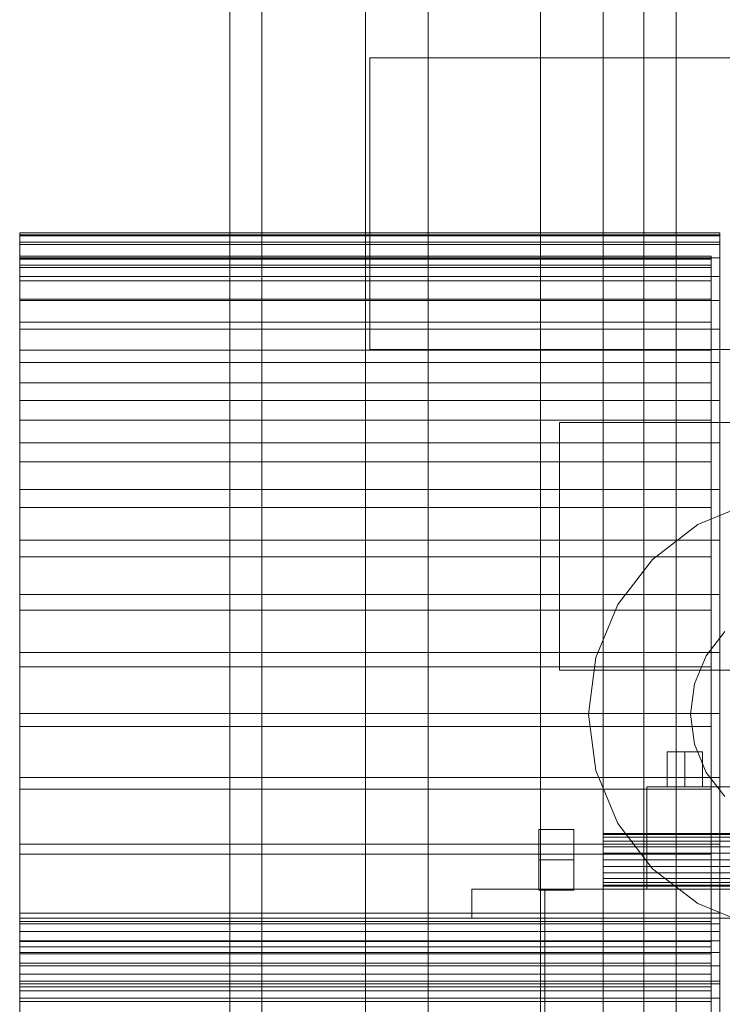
# Model space of a CAD drawing. Header units: millimetres. Extents: x -2233 to 61924, y -68080 to 6847.
# Tile 29 of 256: x -1970 to -1729, y -34225 to -33887. Entities that reach past the tile are written whole.
import ezdxf

# ---------------------------------------------------------------- set-up
doc = ezdxf.new("R2010")
doc.units = ezdxf.units.MM
for name, color, linetype, lineweight in [('frontal_briquetadora', 7, 'Continuous', 0), ('frontal_dosificador', 7, 'Continuous', 0), ('frontal_tolva', 7, 'Continuous', 0)]:
    doc.layers.add(name, color=color, linetype=linetype, lineweight=lineweight)

msp = doc.modelspace()

# ---------------------------------------------------------------- linework, layer by layer
at = {"layer": 'frontal_briquetadora'}
for p, q in [((-1970, -33960.718), (-1970, -33960.01)), ((-1970, -33960.01), (-1970, -33961.099)), ((-1970, -33960.01), (-1730, -33960.01)), ((-1970, -33963.218), (-1970, -33960.718)), ((-1970, -33960.718), (-1730, -33960.718)), ((-1970, -33961.099), (-1970, -33963.979)), ((-1970, -33961.099), (-1730, -33961.099)), ((-1730, -33960.01), (-1730, -33961.099)), ((-1730, -33960.718), (-1730, -33960.01)), ((-1730, -33963.218), (-1730, -33960.718)), ((-1730, -33961.099), (-1730, -33963.979)), ((-1970, -34195.052), (-1970, -33963.218)), ((-1970, -33963.218), (-1730, -33963.218)), ((-1970, -33963.979), (-1970, -33968.636)), ((-1970, -33963.979), (-1730, -33963.979)), ((-1730, -34195.052), (-1730, -33963.218)), ((-1730, -33963.979), (-1730, -33968.636)), ((-1970, -33968.01), (-1970, -33969.075)), ((-1970, -33968.702), (-1970, -33968.01)), ((-1970, -33968.01), (-1733, -33968.01)), ((-1970, -33968.636), (-1970, -33975.047)), ((-1970, -33968.636), (-1730, -33968.636)), ((-1970, -33971.148), (-1970, -33968.702)), ((-1970, -33968.702), (-1733, -33968.702)), ((-1970, -33969.075), (-1970, -33971.893)), ((-1970, -33969.075), (-1733, -33969.075)), ((-1970, -34202.983), (-1970, -33971.148)), ((-1970, -33971.148), (-1733, -33971.148)), ((-1733, -33968.702), (-1733, -33968.01)), ((-1733, -33968.01), (-1733, -33969.075)), ((-1733, -33971.148), (-1733, -33968.702)), ((-1733, -33969.075), (-1733, -33971.893)), ((-1733, -34202.983), (-1733, -33971.148)), ((-1730, -33968.636), (-1730, -33975.047)), ((-1970, -33971.893), (-1970, -33976.449)), ((-1970, -33971.893), (-1733, -33971.893)), ((-1733, -33971.893), (-1733, -33976.449)), ((-1970, -33975.047), (-1970, -33983.182)), ((-1970, -33975.047), (-1730, -33975.047)), ((-1970, -33976.449), (-1970, -33982.722)), ((-1970, -33976.449), (-1733, -33976.449)), ((-1733, -33976.449), (-1733, -33982.722)), ((-1730, -33975.047), (-1730, -33983.182)), ((-1970, -33982.722), (-1970, -33990.681)), ((-1970, -33982.722), (-1733, -33982.722)), ((-1970, -33983.182), (-1970, -33993)), ((-1970, -33983.182), (-1730, -33983.182)), ((-1733, -33982.722), (-1733, -33990.681)), ((-1730, -33983.182), (-1730, -33993)), ((-1970, -33990.681), (-1970, -34000.287)), ((-1970, -33990.681), (-1733, -33990.681)), ((-1733, -33990.681), (-1733, -34000.287)), ((-1970, -33993), (-1970, -34004.455)), ((-1970, -33993), (-1730, -33993)), ((-1730, -33993), (-1730, -34004.455)), ((-1970, -34000.287), (-1970, -34011.494)), ((-1970, -34000.287), (-1733, -34000.287)), ((-1733, -34000.287), (-1733, -34011.494)), ((-1970, -34004.455), (-1970, -34017.49)), ((-1970, -34004.455), (-1730, -34004.455)), ((-1730, -34004.455), (-1730, -34017.49)), ((-1970, -34011.494), (-1970, -34024.247)), ((-1970, -34011.494), (-1733, -34011.494)), ((-1733, -34011.494), (-1733, -34024.247)), ((-1970, -34017.49), (-1970, -34032.043)), ((-1970, -34017.49), (-1730, -34017.49)), ((-1730, -34017.49), (-1730, -34032.043)), ((-1970, -34024.247), (-1970, -34038.485)), ((-1970, -34024.247), (-1733, -34024.247)), ((-1733, -34024.247), (-1733, -34038.485)), ((-1970, -34032.043), (-1970, -34048.042)), ((-1970, -34032.043), (-1730, -34032.043)), ((-1730, -34032.043), (-1730, -34048.042)), ((-1970, -34038.485), (-1970, -34054.138)), ((-1970, -34038.485), (-1733, -34038.485)), ((-1733, -34038.485), (-1733, -34054.138)), ((-1970, -34048.042), (-1970, -34065.41)), ((-1970, -34048.042), (-1730, -34048.042)), ((-1730, -34048.042), (-1730, -34065.41)), ((-1970, -34054.138), (-1970, -34071.131)), ((-1970, -34054.138), (-1733, -34054.138)), ((-1733, -34054.138), (-1733, -34071.131)), ((-1970, -34065.41), (-1970, -34084.063)), ((-1970, -34065.41), (-1730, -34065.41)), ((-1730, -34065.41), (-1730, -34084.063)), ((-1970, -34071.131), (-1970, -34089.38)), ((-1970, -34071.131), (-1733, -34071.131)), ((-1733, -34071.131), (-1733, -34089.38)), ((-1970, -34084.063), (-1970, -34103.91)), ((-1970, -34084.063), (-1730, -34084.063)), ((-1730, -34084.063), (-1730, -34103.91)), ((-1970, -34089.38), (-1970, -34108.798)), ((-1970, -34089.38), (-1733, -34089.38)), ((-1733, -34089.38), (-1733, -34108.798)), ((-1970, -34103.91), (-1970, -34124.854)), ((-1970, -34103.91), (-1730, -34103.91)), ((-1730, -34103.91), (-1730, -34124.854)), ((-1970, -34108.798), (-1970, -34129.289)), ((-1970, -34108.798), (-1733, -34108.798)), ((-1733, -34108.798), (-1733, -34129.289)), ((-1970, -34124.854), (-1970, -34146.794)), ((-1970, -34124.854), (-1730, -34124.854)), ((-1730, -34124.854), (-1730, -34146.794)), ((-1970, -34129.289), (-1970, -34150.756)), ((-1970, -34129.289), (-1733, -34129.289)), ((-1733, -34129.289), (-1733, -34150.756)), ((-1970, -34146.794), (-1970, -34169.624)), ((-1970, -34146.794), (-1730, -34146.794)), ((-1730, -34146.794), (-1730, -34169.624)), ((-1970, -34150.756), (-1970, -34173.092)), ((-1970, -34150.756), (-1733, -34150.756)), ((-1733, -34150.756), (-1733, -34173.092)), ((-1970, -34169.624), (-1970, -34193.233)), ((-1970, -34169.624), (-1730, -34169.624)), ((-1730, -34169.624), (-1730, -34193.233)), ((-1970, -34173.092), (-1970, -34196.19)), ((-1970, -34173.092), (-1733, -34173.092)), ((-1733, -34173.092), (-1733, -34196.19)), ((-1970, -34193.233), (-1970, -34217.505)), ((-1970, -34193.233), (-1730, -34193.233)), ((-1730, -34193.233), (-1730, -34217.505)), ((-1970, -34196.935), (-1970, -34195.052)), ((-1970, -34195.052), (-1730, -34195.052)), ((-1970, -34196.19), (-1970, -34219.938)), ((-1970, -34196.19), (-1733, -34196.19)), ((-1970, -34199.515), (-1970, -34196.935)), ((-1970, -34196.935), (-1730, -34196.935)), ((-1733, -34196.19), (-1733, -34219.938)), ((-1730, -34196.935), (-1730, -34195.052)), ((-1730, -34199.515), (-1730, -34196.935)), ((-1970, -34202.784), (-1970, -34199.515)), ((-1970, -34199.515), (-1730, -34199.515)), ((-1730, -34202.784), (-1730, -34199.515)), ((-1970, -34206.73), (-1970, -34202.784)), ((-1970, -34202.784), (-1730, -34202.784)), ((-1970, -34204.786), (-1970, -34202.983)), ((-1970, -34202.983), (-1733, -34202.983)), ((-1733, -34204.786), (-1733, -34202.983)), ((-1730, -34206.73), (-1730, -34202.784)), ((-1970, -34207.258), (-1970, -34204.786)), ((-1970, -34204.786), (-1733, -34204.786)), ((-1970, -34211.337), (-1970, -34206.73)), ((-1970, -34206.73), (-1730, -34206.73)), ((-1970, -34210.389), (-1970, -34207.258)), ((-1970, -34207.258), (-1733, -34207.258)), ((-1733, -34207.258), (-1733, -34204.786)), ((-1733, -34210.389), (-1733, -34207.258)), ((-1730, -34211.337), (-1730, -34206.73)), ((-1970, -34214.169), (-1970, -34210.389)), ((-1970, -34210.389), (-1733, -34210.389)), ((-1733, -34214.169), (-1733, -34210.389)), ((-1970, -34216.589), (-1970, -34211.337)), ((-1970, -34211.337), (-1730, -34211.337)), ((-1970, -34218.582), (-1970, -34214.169)), ((-1970, -34214.169), (-1733, -34214.169)), ((-1733, -34218.582), (-1733, -34214.169)), ((-1730, -34216.589), (-1730, -34211.337)), ((-1970, -34222.465), (-1970, -34216.589)), ((-1970, -34216.589), (-1730, -34216.589)), ((-1970, -34217.505), (-1970, -34242.324)), ((-1970, -34217.505), (-1730, -34217.505)), ((-1730, -34222.465), (-1730, -34216.589)), ((-1730, -34217.505), (-1730, -34242.324)), ((-1970, -34223.613), (-1970, -34218.582)), ((-1970, -34218.582), (-1733, -34218.582)), ((-1970, -34219.938), (-1970, -34244.22)), ((-1970, -34219.938), (-1733, -34219.938)), ((-1733, -34223.613), (-1733, -34218.582)), ((-1733, -34219.938), (-1733, -34244.22)), ((-1970, -34228.945), (-1970, -34222.465)), ((-1970, -34222.465), (-1730, -34222.465)), ((-1970, -34229.242), (-1970, -34223.613)), ((-1970, -34223.613), (-1733, -34223.613)), ((-1733, -34229.242), (-1733, -34223.613)), ((-1730, -34228.945), (-1730, -34222.465))]:
    msp.add_line(p, q, dxfattribs=at)
at = {"layer": 'frontal_dosificador'}
for p, q in [((-1830, -34880), (-1830, -32340)), ((-1770, -34880), (-1770, -32340)), ((-150, -33900), (-1850, -33900)), ((-1850, -34000), (-1850, -33900)), ((-150, -34000), (-1850, -34000)), ((-1615, -34025), (-1785, -34025)), ((-1785, -34110), (-1785, -34025)), ((-1719.411, -34052.556), (-1737.5, -34060.048)), ((-1737.5, -34060.048), (-1753.033, -34071.967)), ((-1753.033, -34071.967), (-1764.952, -34087.5)), ((-1764.952, -34087.5), (-1772.444, -34105.589)), ((-1728.284, -34096.716), (-1734.641, -34105)), ((-1772.444, -34105.589), (-1775, -34125)), ((-1734.641, -34105), (-1738.637, -34114.647)), ((-1615, -34110), (-1785, -34110)), ((-1738.637, -34114.647), (-1740, -34125)), ((-1775, -34125), (-1772.444, -34144.411)), ((-1740, -34125), (-1738.637, -34135.353)), ((-1738.637, -34135.353), (-1734.641, -34145)), ((-1742, -34138), (-1748.062, -34138)), ((-1748.062, -34150), (-1748.062, -34138)), ((-1742, -34138), (-1735.938, -34138)), ((-1742, -34138), (-1742, -34150)), ((-1735.938, -34150), (-1735.938, -34138)), ((-1772.444, -34144.411), (-1764.952, -34162.5)), ((-1734.641, -34145), (-1728.284, -34153.284)), ((-1645, -34150), (-1755, -34150)), ((-1755, -34185), (-1755, -34150)), ((-1742, -34150), (-1748.062, -34150)), ((-1735.938, -34150), (-1742, -34150)), ((-1764.952, -34162.5), (-1753.033, -34178.033)), ((-1792, -34175), (-1792, -34164.608)), ((-1780, -34164.608), (-1792, -34164.608)), ((-1780, -34175), (-1780, -34164.608)), ((-1770, -34166.307), (-1770, -34166)), ((-1570, -34166), (-1770, -34166)), ((-1770, -34167.206), (-1770, -34166.307)), ((-1570, -34166.307), (-1770, -34166.307)), ((-1770, -34168.636), (-1770, -34167.206)), ((-1570, -34167.206), (-1770, -34167.206)), ((-1770, -34170.5), (-1770, -34168.636)), ((-1570, -34168.636), (-1770, -34168.636)), ((-1770, -34172.671), (-1770, -34170.5)), ((-1570, -34170.5), (-1770, -34170.5)), ((-1770, -34175), (-1770, -34172.671)), ((-1570, -34172.671), (-1770, -34172.671)), ((-1792, -34175), (-1792, -34185.392)), ((-1792, -34175), (-1780, -34175)), ((-1780, -34185.392), (-1780, -34175)), ((-1770, -34175), (-1770, -34177.329)), ((-1770, -34175), (-1570, -34175)), ((-1770, -34177.329), (-1770, -34179.5)), ((-1570, -34177.329), (-1770, -34177.329)), ((-1770, -34179.5), (-1770, -34181.364)), ((-1570, -34179.5), (-1770, -34179.5)), ((-1753.033, -34178.033), (-1737.5, -34189.952)), ((-1770, -34181.364), (-1770, -34182.794)), ((-1570, -34181.364), (-1770, -34181.364)), ((-1770, -34182.794), (-1770, -34183.693)), ((-1570, -34182.794), (-1770, -34182.794)), ((-1770, -34183.693), (-1770, -34184)), ((-1570, -34183.693), (-1770, -34183.693)), ((-1585, -34185), (-1815, -34185)), ((-1815, -34195), (-1815, -34185)), ((-1780, -34185.392), (-1792, -34185.392)), ((-210, -34185), (-1790, -34185)), ((-1790, -34250), (-1790, -34185)), ((-1570, -34184), (-1770, -34184)), ((-1645, -34185), (-1755, -34185)), ((-1737.5, -34189.952), (-1719.411, -34197.444)), ((-1585, -34195), (-1815, -34195))]:
    msp.add_line(p, q, dxfattribs=at)
at = {"layer": 'frontal_tolva'}
for p, q in [((-1898, -35980), (-1898, -32700)), ((-1887, -35980), (-1887, -32700)), ((-1756, -35980), (-1756, -32700)), ((-1745, -35980), (-1745, -32700)), ((-1851.5, -34332.806), (-1851.5, -32835.806)), ((-1791.5, -32835.806), (-1791.5, -34332.806)), ((-1851.5, -32870.194), (-1851.5, -34367.194)), ((-1791.5, -34367.194), (-1791.5, -32870.194))]:
    msp.add_line(p, q, dxfattribs=at)

doc.saveas('drawing.dxf')
